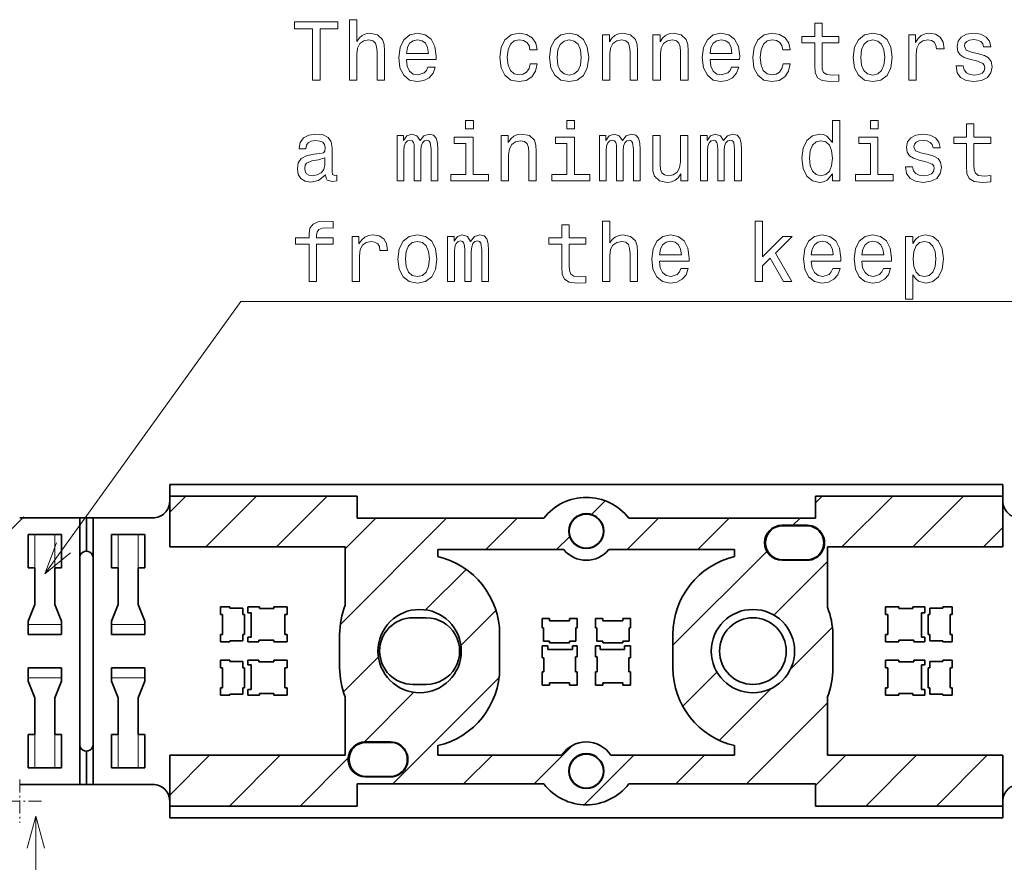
# Model space of a CAD drawing. Extents: x 0 to 420, y 0 to 297.
# Tile 21 of 25: x 275 to 334, y 159 to 210. Entities that reach past the tile are written whole.
import ezdxf

# ---------------------------------------------------------------- set-up
doc = ezdxf.new("R2010")
doc.units = 0
doc.linetypes.add('DASHDOT', pattern=[18.5, 12, -3, 0.5, -3])

msp = doc.modelspace()

# ---------------------------------------------------------------- linework, layer by layer
at = {"color": 7, "lineweight": 35}
for p, q in [((284.021057, 181.115067), (284.021057, 181.815063)), ((284.021057, 181.815063), (334.021057, 181.815063)), ((334.021057, 181.815063), (334.021057, 181.115067)), ((284.021057, 181.115067), (284.021057, 178.063416)), ((284.021057, 181.115067), (295.271057, 181.115067)), ((295.271057, 179.787994), (295.271057, 181.115067)), ((334.021057, 181.115067), (322.771057, 181.115067)), ((322.771057, 179.787994), (322.771057, 181.115067)), ((334.021057, 178.063416), (334.021057, 181.115067)), ((275.021057, 179.815063), (278.621063, 179.815063)), ((278.621063, 179.815063), (279.021057, 179.815063)), ((278.621063, 179.815063), (278.621063, 177.41507)), ((279.021057, 179.815063), (279.021057, 177.815063)), ((279.421051, 179.815063), (279.021057, 179.815063)), ((283.021057, 179.815063), (279.421051, 179.815063)), ((279.421051, 179.815063), (279.421051, 177.41507)), ((306.472565, 179.787994), (295.271057, 179.787994)), ((322.771057, 179.787994), (311.56955, 179.787994)), ((320.771057, 179.365067), (322.271057, 179.365067)), ((320.796051, 179.340057), (322.246063, 179.340057)), ((275.921051, 178.815063), (275.521057, 178.815063)), ((275.521057, 178.815063), (275.521057, 176.815063)), ((275.921051, 178.815063), (277.121063, 178.815063)), ((277.121063, 178.815063), (277.521057, 178.815063)), ((277.521057, 176.815063), (277.521057, 178.815063)), ((280.921051, 178.815063), (280.521057, 178.815063)), ((280.521057, 178.815063), (280.521057, 176.815063)), ((280.921051, 178.815063), (282.121063, 178.815063)), ((282.121063, 178.815063), (282.521057, 178.815063)), ((282.521057, 176.815063), (282.521057, 178.815063)), ((284.021057, 178.063416), (294.551117, 178.063416)), ((294.551117, 178.063416), (294.551117, 174.564331)), ((300.121063, 177.904816), (307.668335, 177.904816)), ((300.121063, 177.48732), (300.121063, 177.904816)), ((310.373779, 177.904816), (317.921051, 177.904816)), ((317.921051, 177.904816), (317.921051, 177.48732)), ((323.490997, 178.063416), (323.490997, 174.450668)), ((323.490997, 178.063416), (334.021057, 178.063416)), ((278.621063, 177.41507), (278.621063, 166.215057)), ((279.421051, 177.41507), (279.421051, 166.215057)), ((322.271057, 177.26506), (320.771057, 177.26506)), ((322.246063, 177.29007), (320.796051, 177.29007)), ((275.521057, 176.815063), (275.921051, 176.815063)), ((275.921051, 174.615067), (275.921051, 176.815063)), ((277.521057, 176.815063), (277.121063, 176.815063)), ((277.121063, 176.815063), (277.121063, 174.615067)), ((280.521057, 176.815063), (280.921051, 176.815063)), ((280.921051, 174.615067), (280.921051, 176.815063)), ((282.521057, 176.815063), (282.121063, 176.815063)), ((282.121063, 176.815063), (282.121063, 174.615067)), ((275.521057, 173.615067), (275.921051, 174.615067)), ((277.121063, 174.615067), (277.521057, 173.615067)), ((280.521057, 173.615067), (280.921051, 174.615067)), ((282.121063, 174.615067), (282.521057, 173.615067)), ((287.621063, 174.465057), (287.071045, 174.465057)), ((287.071045, 174.465057), (287.071045, 174.01506)), ((287.621063, 174.39006), (287.621063, 174.465057)), ((288.416046, 174.39006), (287.621063, 174.39006)), ((288.416046, 174.01506), (288.416046, 174.39006)), ((289.421051, 174.465057), (288.706055, 174.465057)), ((288.706055, 174.465057), (288.706055, 174.115067)), ((289.421051, 174.365067), (289.421051, 174.465057)), ((290.271057, 174.365067), (289.421051, 174.365067)), ((291.071045, 174.465057), (290.271057, 174.465057)), ((290.271057, 174.465057), (290.271057, 174.365067)), ((291.071045, 174.01506), (291.071045, 174.465057)), ((326.971069, 174.465057), (327.771057, 174.465057)), ((326.971069, 174.01506), (326.971069, 174.465057)), ((327.771057, 174.465057), (327.771057, 174.365067)), ((327.771057, 174.365067), (328.621063, 174.365067)), ((328.621063, 174.465057), (329.33606, 174.465057)), ((328.621063, 174.365067), (328.621063, 174.465057)), ((329.33606, 174.465057), (329.33606, 174.115067)), ((329.626068, 174.39006), (330.421051, 174.39006)), ((329.626068, 174.01506), (329.626068, 174.39006)), ((330.421051, 174.465057), (330.971069, 174.465057)), ((330.421051, 174.39006), (330.421051, 174.465057)), ((330.971069, 174.465057), (330.971069, 174.01506)), ((287.071045, 174.01506), (287.196045, 174.01506)), ((287.196045, 174.01506), (287.196045, 172.815063)), ((288.516052, 174.01506), (288.416046, 174.01506)), ((288.516052, 172.815063), (288.516052, 174.01506)), ((288.706055, 174.115067), (288.916046, 174.115067)), ((288.916046, 174.115067), (288.916046, 172.645065)), ((290.931061, 172.815063), (290.931061, 174.01506)), ((290.931061, 174.01506), (291.071045, 174.01506)), ((299.421051, 173.815048), (298.611603, 173.815048)), ((306.371063, 173.76506), (306.821045, 173.76506)), ((306.371063, 173.215057), (306.371063, 173.76506)), ((306.821045, 173.76506), (306.821045, 173.64006)), ((308.021057, 173.76506), (308.471069, 173.76506)), ((308.021057, 173.64006), (308.021057, 173.76506)), ((308.471069, 173.76506), (308.471069, 173.215057)), ((310.021057, 173.76506), (309.571045, 173.76506)), ((309.571045, 173.76506), (309.571045, 173.215057)), ((310.021057, 173.64006), (310.021057, 173.76506)), ((311.671051, 173.76506), (311.221069, 173.76506)), ((311.221069, 173.76506), (311.221069, 173.64006)), ((311.671051, 173.215057), (311.671051, 173.76506)), ((327.111053, 174.01506), (326.971069, 174.01506)), ((327.111053, 172.815063), (327.111053, 174.01506)), ((329.33606, 174.115067), (329.126068, 174.115067)), ((329.126068, 174.115067), (329.126068, 172.645065)), ((329.526062, 174.01506), (329.626068, 174.01506)), ((329.526062, 172.815063), (329.526062, 174.01506)), ((330.846069, 174.01506), (330.846069, 172.815063)), ((330.971069, 174.01506), (330.846069, 174.01506)), ((275.521057, 173.41507), (275.521057, 173.615067)), ((275.521057, 172.815063), (275.521057, 173.41507)), ((277.521057, 173.615067), (277.521057, 173.41507)), ((277.521057, 172.815063), (277.521057, 173.41507)), ((280.521057, 173.41507), (280.521057, 173.615067)), ((280.521057, 172.815063), (280.521057, 173.41507)), ((282.521057, 173.615067), (282.521057, 173.41507)), ((282.521057, 172.815063), (282.521057, 173.41507)), ((306.446045, 173.215057), (306.371063, 173.215057)), ((306.446045, 172.420059), (306.446045, 173.215057)), ((306.821045, 173.64006), (308.021057, 173.64006)), ((308.396057, 173.215057), (308.396057, 172.420059)), ((308.471069, 173.215057), (308.396057, 173.215057)), ((309.571045, 173.215057), (309.646057, 173.215057)), ((309.646057, 173.215057), (309.646057, 172.420059)), ((311.221069, 173.64006), (310.021057, 173.64006)), ((311.596069, 172.420059), (311.596069, 173.215057)), ((311.596069, 173.215057), (311.671051, 173.215057)), ((275.521057, 172.815063), (277.521057, 172.815063)), ((275.76297, 172.815063), (275.746063, 172.815063)), ((275.921051, 172.815063), (275.76297, 172.815063)), ((275.921051, 172.815063), (276.079132, 172.815063)), ((276.521057, 172.815063), (276.353912, 172.815063)), ((276.521057, 172.815063), (276.688232, 172.815063)), ((277.233551, 172.815063), (277.008545, 172.815063)), ((277.178894, 172.815063), (277.171051, 172.815063)), ((280.521057, 172.815063), (282.521057, 172.815063)), ((280.76297, 172.815063), (280.746063, 172.815063)), ((280.921051, 172.815063), (280.76297, 172.815063)), ((280.921051, 172.815063), (281.079132, 172.815063)), ((281.521057, 172.815063), (281.353912, 172.815063)), ((281.521057, 172.815063), (281.688232, 172.815063)), ((282.233551, 172.815063), (282.008545, 172.815063)), ((282.178894, 172.815063), (282.171051, 172.815063)), ((287.196045, 172.815063), (287.071045, 172.815063)), ((287.071045, 172.815063), (287.071045, 172.365067)), ((288.416046, 172.440063), (288.416046, 172.815063)), ((288.416046, 172.815063), (288.516052, 172.815063)), ((288.916046, 172.645065), (288.706055, 172.645065)), ((288.706055, 172.645065), (288.706055, 172.365067)), ((291.071045, 172.815063), (290.931061, 172.815063)), ((291.071045, 172.365067), (291.071045, 172.815063)), ((294.221069, 172.815063), (294.221069, 170.815063)), ((303.821045, 170.815063), (303.821045, 172.815063)), ((314.221069, 172.815063), (314.221069, 170.815063)), ((323.821045, 170.815063), (323.821045, 172.815063)), ((326.971069, 172.815063), (327.111053, 172.815063)), ((326.971069, 172.365067), (326.971069, 172.815063)), ((329.126068, 172.645065), (329.33606, 172.645065)), ((329.33606, 172.645065), (329.33606, 172.365067)), ((329.626068, 172.815063), (329.526062, 172.815063)), ((329.626068, 172.440063), (329.626068, 172.815063)), ((330.846069, 172.815063), (330.971069, 172.815063)), ((330.971069, 172.815063), (330.971069, 172.365067)), ((287.071045, 172.365067), (287.621063, 172.365067)), ((287.621063, 172.365067), (287.621063, 172.440063)), ((287.621063, 172.440063), (288.416046, 172.440063)), ((288.706055, 172.365067), (289.371063, 172.365067)), ((289.371063, 172.365067), (289.371063, 172.465057)), ((289.371063, 172.465057), (290.271057, 172.465057)), ((290.271057, 172.465057), (290.271057, 172.365067)), ((290.271057, 172.365067), (291.071045, 172.365067)), ((306.371063, 172.130066), (306.721069, 172.130066)), ((306.371063, 171.41507), (306.371063, 172.130066)), ((306.821045, 172.420059), (306.446045, 172.420059)), ((306.721069, 172.130066), (306.721069, 171.920059)), ((306.821045, 172.320068), (306.821045, 172.420059)), ((308.021057, 172.320068), (306.821045, 172.320068)), ((308.021057, 172.420059), (308.021057, 172.320068)), ((308.396057, 172.420059), (308.021057, 172.420059)), ((308.19104, 172.130066), (308.471069, 172.130066)), ((308.19104, 171.920059), (308.19104, 172.130066)), ((308.471069, 172.130066), (308.471069, 171.465057)), ((309.851074, 172.130066), (309.571045, 172.130066)), ((309.571045, 172.130066), (309.571045, 171.465057)), ((309.646057, 172.420059), (310.021057, 172.420059)), ((309.851074, 171.920059), (309.851074, 172.130066)), ((310.021057, 172.420059), (310.021057, 172.320068)), ((310.021057, 172.320068), (311.221069, 172.320068)), ((311.221069, 172.320068), (311.221069, 172.420059)), ((311.221069, 172.420059), (311.596069, 172.420059)), ((311.671051, 172.130066), (311.321045, 172.130066)), ((311.321045, 172.130066), (311.321045, 171.920059)), ((311.671051, 171.41507), (311.671051, 172.130066)), ((327.771057, 172.365067), (326.971069, 172.365067)), ((327.771057, 172.465057), (327.771057, 172.365067)), ((328.671051, 172.465057), (327.771057, 172.465057)), ((328.671051, 172.365067), (328.671051, 172.465057)), ((329.33606, 172.365067), (328.671051, 172.365067)), ((330.421051, 172.440063), (329.626068, 172.440063)), ((330.421051, 172.365067), (330.421051, 172.440063)), ((330.971069, 172.365067), (330.421051, 172.365067)), ((306.471069, 171.41507), (306.371063, 171.41507)), ((306.471069, 170.565063), (306.471069, 171.41507)), ((306.721069, 171.920059), (308.19104, 171.920059)), ((308.371063, 171.465057), (308.371063, 170.565063)), ((308.471069, 171.465057), (308.371063, 171.465057)), ((309.571045, 171.465057), (309.671051, 171.465057)), ((309.671051, 171.465057), (309.671051, 170.565063)), ((311.321045, 171.920059), (309.851074, 171.920059)), ((311.571045, 170.565063), (311.571045, 171.41507)), ((311.571045, 171.41507), (311.671051, 171.41507)), ((275.521057, 170.815063), (275.521057, 170.215057)), ((277.521057, 170.815063), (275.521057, 170.815063)), ((277.521057, 170.815063), (277.521057, 170.215057)), ((280.521057, 170.815063), (280.521057, 170.215057)), ((282.521057, 170.815063), (280.521057, 170.815063)), ((282.521057, 170.815063), (282.521057, 170.215057)), ((287.071045, 171.26506), (287.621063, 171.26506)), ((287.071045, 170.815063), (287.071045, 171.26506)), ((287.196045, 170.815063), (287.071045, 170.815063)), ((287.196045, 169.615067), (287.196045, 170.815063)), ((287.621063, 171.26506), (287.621063, 171.190063)), ((287.621063, 171.190063), (288.416046, 171.190063)), ((288.416046, 171.190063), (288.416046, 170.815063)), ((288.416046, 170.815063), (288.516052, 170.815063)), ((288.516052, 170.815063), (288.516052, 169.615067)), ((288.706055, 171.26506), (289.371063, 171.26506)), ((288.706055, 170.985062), (288.706055, 171.26506)), ((288.916046, 170.985062), (288.706055, 170.985062)), ((288.916046, 169.51506), (288.916046, 170.985062)), ((289.371063, 171.26506), (289.371063, 171.16507)), ((289.371063, 171.16507), (290.271057, 171.16507)), ((290.271057, 171.26506), (291.071045, 171.26506)), ((290.271057, 171.16507), (290.271057, 171.26506)), ((290.931061, 170.815063), (290.931061, 169.615067)), ((291.071045, 170.815063), (290.931061, 170.815063)), ((291.071045, 171.26506), (291.071045, 170.815063)), ((327.771057, 171.26506), (326.971069, 171.26506)), ((326.971069, 171.26506), (326.971069, 170.815063)), ((326.971069, 170.815063), (327.111053, 170.815063)), ((327.111053, 170.815063), (327.111053, 169.615067)), ((327.771057, 171.16507), (327.771057, 171.26506)), ((328.671051, 171.16507), (327.771057, 171.16507)), ((329.33606, 171.26506), (328.671051, 171.26506)), ((328.671051, 171.26506), (328.671051, 171.16507)), ((329.126068, 169.51506), (329.126068, 170.985062)), ((329.126068, 170.985062), (329.33606, 170.985062)), ((329.33606, 170.985062), (329.33606, 171.26506)), ((329.626068, 170.815063), (329.526062, 170.815063)), ((329.526062, 170.815063), (329.526062, 169.615067)), ((330.421051, 171.190063), (329.626068, 171.190063)), ((329.626068, 171.190063), (329.626068, 170.815063)), ((330.971069, 171.26506), (330.421051, 171.26506)), ((330.421051, 171.26506), (330.421051, 171.190063)), ((330.846069, 170.815063), (330.971069, 170.815063)), ((330.846069, 169.615067), (330.846069, 170.815063)), ((330.971069, 170.815063), (330.971069, 171.26506)), ((275.521057, 170.01506), (275.521057, 170.215057)), ((277.521057, 170.215057), (277.521057, 170.01506)), ((280.521057, 170.01506), (280.521057, 170.215057)), ((282.521057, 170.215057), (282.521057, 170.01506)), ((306.371063, 170.565063), (306.471069, 170.565063)), ((306.371063, 169.76506), (306.371063, 170.565063)), ((308.371063, 170.565063), (308.471069, 170.565063)), ((308.471069, 170.565063), (308.471069, 169.76506)), ((309.671051, 170.565063), (309.571045, 170.565063)), ((309.571045, 170.565063), (309.571045, 169.76506)), ((311.671051, 170.565063), (311.571045, 170.565063)), ((311.671051, 169.76506), (311.671051, 170.565063)), ((275.921051, 169.01506), (275.521057, 170.01506)), ((277.521057, 170.01506), (277.121063, 169.01506)), ((280.921051, 169.01506), (280.521057, 170.01506)), ((282.521057, 170.01506), (282.121063, 169.01506)), ((287.071045, 169.615067), (287.196045, 169.615067)), ((287.071045, 169.16507), (287.071045, 169.615067)), ((288.416046, 169.615067), (288.416046, 169.240067)), ((288.516052, 169.615067), (288.416046, 169.615067)), ((290.931061, 169.615067), (291.071045, 169.615067)), ((291.071045, 169.615067), (291.071045, 169.16507)), ((298.621063, 169.815048), (299.421051, 169.815048)), ((306.821045, 169.76506), (306.371063, 169.76506)), ((306.821045, 169.90506), (306.821045, 169.76506)), ((308.021057, 169.90506), (306.821045, 169.90506)), ((308.021057, 169.76506), (308.021057, 169.90506)), ((308.471069, 169.76506), (308.021057, 169.76506)), ((309.571045, 169.76506), (310.021057, 169.76506)), ((310.021057, 169.76506), (310.021057, 169.90506)), ((310.021057, 169.90506), (311.221069, 169.90506)), ((311.221069, 169.90506), (311.221069, 169.76506)), ((311.221069, 169.76506), (311.671051, 169.76506)), ((327.111053, 169.615067), (326.971069, 169.615067)), ((326.971069, 169.615067), (326.971069, 169.16507)), ((329.526062, 169.615067), (329.626068, 169.615067)), ((329.626068, 169.615067), (329.626068, 169.240067)), ((330.971069, 169.615067), (330.846069, 169.615067)), ((330.971069, 169.16507), (330.971069, 169.615067)), ((275.921051, 166.815063), (275.921051, 169.01506)), ((277.121063, 169.01506), (277.121063, 166.815063)), ((280.921051, 166.815063), (280.921051, 169.01506)), ((282.121063, 169.01506), (282.121063, 166.815063)), ((287.621063, 169.16507), (287.071045, 169.16507)), ((287.621063, 169.240067), (287.621063, 169.16507)), ((288.416046, 169.240067), (287.621063, 169.240067)), ((288.706055, 169.51506), (288.916046, 169.51506)), ((288.706055, 169.16507), (288.706055, 169.51506)), ((289.421051, 169.16507), (288.706055, 169.16507)), ((289.421051, 169.26506), (289.421051, 169.16507)), ((290.271057, 169.26506), (289.421051, 169.26506)), ((290.271057, 169.16507), (290.271057, 169.26506)), ((291.071045, 169.16507), (290.271057, 169.16507)), ((294.551117, 165.566986), (294.551117, 169.065796)), ((323.490997, 165.566376), (323.490997, 169.065796)), ((326.971069, 169.16507), (327.771057, 169.16507)), ((327.771057, 169.16507), (327.771057, 169.26506)), ((327.771057, 169.26506), (328.621063, 169.26506)), ((328.621063, 169.26506), (328.621063, 169.16507)), ((328.621063, 169.16507), (329.33606, 169.16507)), ((329.33606, 169.51506), (329.126068, 169.51506)), ((329.33606, 169.16507), (329.33606, 169.51506)), ((329.626068, 169.240067), (330.421051, 169.240067)), ((330.421051, 169.240067), (330.421051, 169.16507)), ((330.421051, 169.16507), (330.971069, 169.16507)), ((275.521057, 166.815063), (275.921051, 166.815063)), ((275.521057, 166.815063), (275.521057, 164.815063)), ((277.521057, 166.815063), (277.121063, 166.815063)), ((277.521057, 164.815063), (277.521057, 166.815063)), ((280.521057, 166.815063), (280.921051, 166.815063)), ((280.521057, 166.815063), (280.521057, 164.815063)), ((282.521057, 166.815063), (282.121063, 166.815063)), ((282.521057, 164.815063), (282.521057, 166.815063)), ((278.621063, 166.215057), (278.621063, 163.815063)), ((279.421051, 166.215057), (279.421051, 163.815063)), ((295.771057, 166.365067), (297.271057, 166.365067)), ((295.806824, 166.340057), (297.256805, 166.340057)), ((300.121063, 165.566711), (300.121063, 166.142807)), ((317.921051, 166.142807), (317.921051, 165.566711)), ((279.021057, 165.815063), (279.021057, 163.815063)), ((284.021057, 165.571014), (284.021057, 162.51506)), ((294.551117, 165.566986), (284.021057, 165.571014)), ((307.552429, 165.566711), (300.121063, 165.566711)), ((317.921051, 165.566711), (310.489685, 165.566711)), ((334.021057, 165.56163), (323.490997, 165.566376)), ((334.021057, 162.51506), (334.021057, 165.56163)), ((275.921051, 164.815063), (275.521057, 164.815063)), ((277.121063, 164.815063), (275.921051, 164.815063)), ((277.121063, 164.815063), (277.521057, 164.815063)), ((280.921051, 164.815063), (280.521057, 164.815063)), ((282.121063, 164.815063), (280.921051, 164.815063)), ((282.121063, 164.815063), (282.521057, 164.815063)), ((297.271057, 164.26506), (295.771057, 164.26506)), ((297.256805, 164.29007), (295.806824, 164.29007)), ((275.021057, 163.815063), (278.621063, 163.815063)), ((278.621063, 163.815063), (279.021057, 163.815063)), ((279.421051, 163.815063), (279.021057, 163.815063)), ((283.021057, 163.815063), (279.421051, 163.815063)), ((295.271057, 163.842133), (295.271057, 162.51506)), ((295.271057, 163.842133), (306.472565, 163.842133)), ((311.56955, 163.842133), (322.771057, 163.842133)), ((322.771057, 163.842133), (322.771057, 162.51506)), ((284.021057, 162.51506), (284.021057, 161.815063)), ((284.021057, 162.51506), (295.271057, 162.51506)), ((334.021057, 162.51506), (322.771057, 162.51506)), ((334.021057, 161.815063), (334.021057, 162.51506)), ((334.021057, 161.815063), (284.021057, 161.815063))]:
    msp.add_line(p, q, dxfattribs=at)
at = {"color": 7, "lineweight": 13}
for p, q in [((284.021057, 180.146011), (284.990112, 181.115067)), ((286.181091, 178.063416), (289.232758, 181.115067)), ((290.423737, 178.063416), (293.475403, 181.115067)), ((309.340454, 180.009552), (310.158997, 180.828125)), ((322.771057, 180.71225), (323.173889, 181.115067)), ((324.364868, 178.063416), (327.416504, 181.115067)), ((328.607513, 178.063416), (331.659149, 181.115067)), ((273.453186, 178.063416), (275.271057, 179.881302)), ((294.263916, 173.418304), (300.633606, 179.787994)), ((294.551117, 177.948166), (296.390961, 179.787994)), ((302.993042, 177.904816), (304.876251, 179.787994)), ((311.478333, 177.904816), (313.361511, 179.787994)), ((315.720978, 177.904816), (317.604156, 179.787994)), ((321.423889, 179.365067), (321.846802, 179.787994)), ((332.850159, 178.063416), (334.021057, 179.234329)), ((275.921051, 176.815063), (275.921051, 178.815063)), ((277.121063, 178.815063), (277.121063, 176.815063)), ((280.921051, 176.815063), (280.921051, 178.815063)), ((282.121063, 178.815063), (282.121063, 176.815063)), ((307.235687, 177.904816), (308.02655, 178.695679)), ((314.221069, 172.162247), (319.857971, 177.799164)), ((299.372559, 174.284317), (301.80603, 176.717789)), ((320.277222, 173.975784), (323.490967, 177.189545)), ((301.490906, 172.160019), (303.589539, 174.258636)), ((277.521057, 173.41507), (275.521057, 173.41507)), ((282.521057, 173.41507), (280.521057, 173.41507)), ((321.253326, 170.709229), (323.790466, 173.246384)), ((294.450714, 169.362473), (296.551819, 171.463593)), ((275.521057, 170.215057), (277.521057, 170.215057)), ((280.521057, 170.215057), (282.521057, 170.215057)), ((297.415649, 163.842133), (303.780975, 170.207458)), ((314.813599, 168.512161), (316.860291, 170.558853)), ((317.009705, 166.465622), (320.126862, 169.582779)), ((295.68457, 166.353683), (298.676147, 169.345245)), ((318.628845, 163.842133), (323.490997, 168.704254)), ((275.921051, 164.815063), (275.921051, 166.815063)), ((277.121063, 166.815063), (277.121063, 164.815063)), ((280.921051, 164.815063), (280.921051, 166.815063)), ((282.121063, 166.815063), (282.121063, 164.815063)), ((305.90094, 163.842133), (308.220886, 166.162064)), ((284.021057, 163.175446), (286.41571, 165.570099)), ((287.603302, 162.51506), (290.656738, 165.568481)), ((301.658295, 163.842133), (303.382874, 165.566711)), ((308.901489, 162.600037), (311.868164, 165.566711)), ((314.38623, 163.842133), (316.110809, 165.566711)), ((322.771057, 163.741684), (324.595245, 165.565887)), ((325.787079, 162.51506), (328.835968, 165.563965)), ((330.029724, 162.51506), (333.076721, 165.562057)), ((291.845947, 162.51506), (294.732452, 165.401566))]:
    msp.add_line(p, q, dxfattribs=at)
at = {"color": 7, "linetype": 'DASHDOT', "lineweight": 13, "ltscale": 0.065}
msp.add_line((275.021057, 164.115067), (275.021057, 161.51506), dxfattribs=at)
at = {"color": 7, "linetype": 'DASHDOT', "lineweight": 13, "ltscale": 0.064999}
msp.add_line((276.321045, 162.815063), (273.721069, 162.815063), dxfattribs=at)
at = {"color": 7, "lineweight": 13}
for points in [[(292.58194, 206.086044), (293.045929, 206.086044), (293.045929, 209.162415), (294.105011, 209.162415), (294.105011, 209.586044), (291.517822, 209.586044), (291.517822, 209.162415), (292.58194, 209.162415)], [(294.80603, 206.086044), (295.249817, 206.086044), (295.249817, 207.649445), (295.295197, 208.007507), (295.441467, 208.26976), (295.668396, 208.431152), (295.971008, 208.491669), (296.213074, 208.441238), (296.36438, 208.305069), (296.440033, 208.078125), (296.46524, 207.775528), (296.46524, 206.086044), (296.909027, 206.086044), (296.909027, 207.866302), (296.888855, 208.224365), (296.798096, 208.521927), (296.500549, 208.79425), (296.03656, 208.890076), (295.784393, 208.854782), (295.567535, 208.758957), (295.385986, 208.607651), (295.249817, 208.400879), (295.249817, 209.707077), (294.80603, 209.707077)], [(322.725311, 208.325241), (322.725311, 206.968613), (322.755585, 206.529846), (322.89679, 206.227249), (323.179199, 206.050735), (323.658325, 205.990219), (324.1828, 206.015442), (324.1828, 206.398727), (323.79953, 206.368469), (323.451538, 206.408813), (323.264954, 206.534897), (323.184265, 206.746704), (323.169128, 207.04425), (323.169128, 208.325241), (324.1828, 208.325241), (324.1828, 208.703476), (323.169128, 208.703476), (323.169128, 209.49527), (322.725311, 209.49527), (322.725311, 208.703476), (321.95874, 208.703476), (321.95874, 208.325241)], [(298.230377, 207.311554), (300.005585, 207.311554), (300.01062, 207.518326), (299.929932, 208.098297), (299.708038, 208.532013), (299.355011, 208.79425), (298.885986, 208.890076), (298.427063, 208.789215), (298.074036, 208.50679), (297.847076, 208.047867), (297.766388, 207.442673), (297.842041, 206.822357), (298.06897, 206.368469), (298.416962, 206.086044), (298.87085, 205.990219), (299.264221, 206.055786), (299.587006, 206.227249), (299.824036, 206.499588), (299.960205, 206.862701), (299.521423, 206.862701), (299.430664, 206.660965), (299.29953, 206.509674), (298.926331, 206.388641), (298.638855, 206.444107), (298.421997, 206.620621), (298.280792, 206.908096), (298.230377, 207.296417)], [(305.638855, 207.896561), (306.077637, 207.896561), (305.986847, 208.300018), (305.769989, 208.617752), (305.432098, 208.814438), (304.993347, 208.890076), (304.509186, 208.789215), (304.141022, 208.50679), (303.909027, 208.047867), (303.828339, 207.432587), (303.903992, 206.822357), (304.130951, 206.368469), (304.489014, 206.086044), (304.97821, 205.990219), (305.411926, 206.065872), (305.749817, 206.277679), (305.981812, 206.610535), (306.082672, 207.054337), (305.659027, 207.054337), (305.583405, 206.771927), (305.442169, 206.560104), (305.240448, 206.428986), (304.993347, 206.388641), (304.685699, 206.454193), (304.463806, 206.65593), (304.327637, 206.983734), (304.282227, 207.447723), (304.327637, 207.901611), (304.468842, 208.229416), (304.695801, 208.431152), (304.993347, 208.501755), (305.255585, 208.45636), (305.452271, 208.340363), (305.583405, 208.148727)], [(306.81897, 207.437622), (306.899689, 206.822357), (307.131653, 206.368469), (307.499817, 206.086044), (307.994049, 205.990219), (308.483246, 206.086044), (308.85141, 206.363419), (309.083405, 206.817307), (309.169128, 207.437622), (309.083405, 208.052902), (308.85141, 208.511841), (308.483246, 208.789215), (307.994049, 208.890076), (307.499817, 208.789215), (307.131653, 208.50679), (306.899689, 208.052902)], [(309.986145, 206.086044), (310.429932, 206.086044), (310.429932, 207.649445), (310.475311, 208.007507), (310.621582, 208.26976), (310.848511, 208.431152), (311.151123, 208.491669), (311.393188, 208.441238), (311.544495, 208.305069), (311.620148, 208.078125), (311.645355, 207.775528), (311.645355, 206.086044), (312.089172, 206.086044), (312.089172, 207.866302), (312.06897, 208.224365), (311.97821, 208.521927), (311.680664, 208.79425), (311.216675, 208.890076), (310.959473, 208.854782), (310.742615, 208.758957), (310.55603, 208.597565), (310.40976, 208.380707), (310.40976, 208.79425), (309.986145, 208.79425)], [(313.022156, 206.086044), (313.465973, 206.086044), (313.465973, 207.649445), (313.511353, 208.007507), (313.657593, 208.26976), (313.884552, 208.431152), (314.187134, 208.491669), (314.42923, 208.441238), (314.580505, 208.305069), (314.656158, 208.078125), (314.681366, 207.775528), (314.681366, 206.086044), (315.125183, 206.086044), (315.125183, 207.866302), (315.105011, 208.224365), (315.014221, 208.521927), (314.716675, 208.79425), (314.252716, 208.890076), (313.995483, 208.854782), (313.778625, 208.758957), (313.592041, 208.597565), (313.445801, 208.380707), (313.445801, 208.79425), (313.022156, 208.79425)], [(316.446503, 207.311554), (318.22171, 207.311554), (318.226776, 207.518326), (318.146088, 208.098297), (317.924164, 208.532013), (317.571136, 208.79425), (317.102112, 208.890076), (316.643188, 208.789215), (316.290161, 208.50679), (316.063232, 208.047867), (315.982544, 207.442673), (316.058167, 206.822357), (316.285126, 206.368469), (316.633118, 206.086044), (317.087006, 205.990219), (317.480377, 206.055786), (317.803131, 206.227249), (318.040161, 206.499588), (318.176331, 206.862701), (317.737579, 206.862701), (317.64679, 206.660965), (317.515686, 206.509674), (317.142456, 206.388641), (316.855011, 206.444107), (316.638153, 206.620621), (316.496948, 206.908096), (316.446503, 207.296417)], [(320.81897, 207.896561), (321.257751, 207.896561), (321.166962, 208.300018), (320.950104, 208.617752), (320.612213, 208.814438), (320.173462, 208.890076), (319.689301, 208.789215), (319.321136, 208.50679), (319.089172, 208.047867), (319.008453, 207.432587), (319.084106, 206.822357), (319.311066, 206.368469), (319.669128, 206.086044), (320.158325, 205.990219), (320.592041, 206.065872), (320.929932, 206.277679), (321.161926, 206.610535), (321.262787, 207.054337), (320.839172, 207.054337), (320.763519, 206.771927), (320.622284, 206.560104), (320.420563, 206.428986), (320.173462, 206.388641), (319.865814, 206.454193), (319.643921, 206.65593), (319.507751, 206.983734), (319.462341, 207.447723), (319.507751, 207.901611), (319.648956, 208.229416), (319.875916, 208.431152), (320.173462, 208.501755), (320.435699, 208.45636), (320.632385, 208.340363), (320.763519, 208.148727)], [(325.035126, 207.437622), (325.115814, 206.822357), (325.347809, 206.368469), (325.715942, 206.086044), (326.210205, 205.990219), (326.699402, 206.086044), (327.067535, 206.363419), (327.29953, 206.817307), (327.385254, 207.437622), (327.29953, 208.052902), (327.067535, 208.511841), (326.699402, 208.789215), (326.210205, 208.890076), (325.715942, 208.789215), (325.347809, 208.50679), (325.115814, 208.052902)], [(328.368683, 206.086044), (328.8125, 206.086044), (328.8125, 207.634308), (328.85788, 208.007507), (328.994049, 208.274811), (329.215942, 208.436188), (329.513489, 208.491669), (329.735413, 208.45636), (329.901825, 208.355499), (330.002686, 208.184021), (330.037994, 207.952042), (330.486847, 207.952042), (330.426331, 208.360535), (330.259888, 208.653046), (329.982513, 208.829559), (329.604279, 208.890076), (329.347076, 208.849731), (329.125183, 208.748871), (328.928497, 208.577393), (328.772156, 208.345413), (328.772156, 208.79425), (328.368683, 208.79425)], [(332.564667, 207.664581), (332.135986, 207.765442), (331.818268, 207.881439), (331.712341, 208.118469), (331.742615, 208.284897), (331.848511, 208.40593), (332.019989, 208.481583), (332.26709, 208.511841), (332.50415, 208.481583), (332.690735, 208.390793), (332.811768, 208.254639), (332.862213, 208.073074), (333.295929, 208.073074), (333.295929, 208.08316), (333.220276, 208.410965), (333.013489, 208.668182), (332.690735, 208.829559), (332.26709, 208.890076), (331.83844, 208.829559), (331.525757, 208.663132), (331.329071, 208.416016), (331.268555, 208.103333), (331.313934, 207.800735), (331.455139, 207.588928), (331.687134, 207.437622), (332.025024, 207.331726), (332.519257, 207.210678), (332.821869, 207.08461), (332.902557, 206.983734), (332.9328, 206.832443), (332.887421, 206.645844), (332.766388, 206.504639), (332.569702, 206.413849), (332.307465, 206.383591), (332.03009, 206.413849), (331.828339, 206.51976), (331.692169, 206.691238), (331.636719, 206.928268), (331.208038, 206.928268), (331.278625, 206.524811), (331.485413, 206.2323), (331.813232, 206.055786), (332.26709, 205.990219), (332.74118, 206.055786), (333.089142, 206.2323), (333.300964, 206.514725), (333.376617, 206.882874), (333.321136, 207.200592), (333.164795, 207.41745), (332.907593, 207.55867)], [(298.230377, 207.684753), (298.285828, 208.03273), (298.421997, 208.289932), (298.628784, 208.446274), (298.901123, 208.501755), (299.168396, 208.446274), (299.375183, 208.289932), (299.501251, 208.03273), (299.546661, 207.684753)], [(307.272888, 207.442673), (307.318268, 207.896561), (307.459473, 208.224365), (307.686432, 208.426102), (307.994049, 208.496704), (308.296661, 208.426102), (308.52359, 208.229416), (308.664795, 207.896561), (308.71524, 207.442673), (308.664795, 206.983734), (308.52359, 206.650879), (308.296661, 206.449158), (307.994049, 206.383591), (307.686432, 206.449158), (307.459473, 206.650879), (307.318268, 206.983734)], [(316.446503, 207.684753), (316.501984, 208.03273), (316.638153, 208.289932), (316.84491, 208.446274), (317.117249, 208.501755), (317.384552, 208.446274), (317.591309, 208.289932), (317.717407, 208.03273), (317.762787, 207.684753)], [(325.489014, 207.442673), (325.534393, 207.896561), (325.675598, 208.224365), (325.902557, 208.426102), (326.210205, 208.496704), (326.512787, 208.426102), (326.739746, 208.229416), (326.880951, 207.896561), (326.931366, 207.442673), (326.880951, 206.983734), (326.739746, 206.650879), (326.512787, 206.449158), (326.210205, 206.383591), (325.902557, 206.449158), (325.675598, 206.650879), (325.534393, 206.983734)], [(302.249817, 203.660248), (301.780792, 203.660248), (301.780792, 203.15593), (302.249817, 203.15593)], [(308.321869, 203.660248), (307.852844, 203.660248), (307.852844, 203.15593), (308.321869, 203.15593)], [(323.794495, 200.457809), (323.794495, 200.039215), (324.238281, 200.039215), (324.238281, 203.660248), (323.79953, 203.660248), (323.79953, 202.333878), (323.461639, 202.717163), (323.254852, 202.807953), (323.017822, 202.843246), (322.589142, 202.742386), (322.256287, 202.459961), (322.039429, 202.006073), (321.963806, 201.395844), (322.039429, 200.785614), (322.256287, 200.326675), (322.589142, 200.039215), (323.017822, 199.94339), (323.254852, 199.978699), (323.466675, 200.069473)], [(326.537994, 203.660248), (326.06897, 203.660248), (326.06897, 203.15593), (326.537994, 203.15593)], [(331.833374, 202.278412), (331.833374, 200.921783), (331.863647, 200.483017), (332.004852, 200.18042), (332.287292, 200.003906), (332.766388, 199.94339), (333.290894, 199.968613), (333.290894, 200.351898), (332.907593, 200.32164), (332.559601, 200.361984), (332.373016, 200.488068), (332.292328, 200.699875), (332.277191, 200.997421), (332.277191, 202.278412), (333.290894, 202.278412), (333.290894, 202.656647), (332.277191, 202.656647), (332.277191, 203.448441), (331.833374, 203.448441), (331.833374, 202.656647), (331.066833, 202.656647), (331.066833, 202.278412)], [(293.378784, 200.392242), (293.378784, 200.377106), (293.403992, 200.205643), (293.479645, 200.08461), (293.797363, 199.988785), (294.044495, 200.029129), (294.044495, 200.37207), (293.938568, 200.356934), (293.797363, 200.422501), (293.772156, 200.624237), (293.772156, 202.026245), (293.711639, 202.384323), (293.535126, 202.636475), (293.227478, 202.787781), (292.793762, 202.843246), (292.370148, 202.78273), (292.057465, 202.611267), (291.860779, 202.343964), (291.795197, 201.990952), (291.795197, 201.960678), (292.193634, 201.960678), (292.228912, 202.172501), (292.339874, 202.323792), (292.521423, 202.414581), (292.778625, 202.449875), (293.025757, 202.424667), (293.202271, 202.349014), (293.308167, 202.217896), (293.343475, 202.036331), (293.323303, 201.824524), (293.242615, 201.718613), (293.040894, 201.668182), (292.662659, 201.627838), (292.228912, 201.537048), (291.921295, 201.375671), (291.739746, 201.123505), (291.684265, 200.750305), (291.73468, 200.41745), (291.891022, 200.170334), (292.143188, 200.013992), (292.49118, 199.958527), (292.960205, 200.064438)], [(297.665527, 200.039215), (298.074036, 200.039215), (298.074036, 201.849731), (298.099243, 202.12207), (298.174896, 202.318756), (298.290894, 202.434753), (298.442169, 202.480133), (298.563232, 202.439789), (298.643921, 202.338928), (298.684265, 202.16745), (298.699402, 201.940506), (298.699402, 200.039215), (299.082672, 200.039215), (299.082672, 201.849731), (299.10788, 202.11702), (299.183533, 202.313705), (299.304565, 202.434753), (299.455872, 202.480133), (299.576904, 202.439789), (299.657593, 202.338928), (299.708038, 201.940506), (299.708038, 200.039215), (300.116547, 200.039215), (300.116547, 201.910248), (300.091309, 202.298584), (300.01062, 202.59613), (299.849243, 202.777695), (299.587006, 202.843246), (299.279358, 202.742386), (299.042328, 202.449875), (298.855713, 202.737335), (298.54306, 202.843246), (298.255585, 202.742386), (298.058899, 202.459961), (298.058899, 202.747421), (297.665527, 202.747421)], [(303.914093, 200.039215), (304.35788, 200.039215), (304.35788, 201.602615), (304.40329, 201.960678), (304.54953, 202.222931), (304.776489, 202.384323), (305.079071, 202.444839), (305.321136, 202.394409), (305.472443, 202.25824), (305.548096, 202.031296), (305.573303, 201.728699), (305.573303, 200.039215), (306.01712, 200.039215), (306.01712, 201.819473), (305.996948, 202.177551), (305.906158, 202.475098), (305.608612, 202.747421), (305.144623, 202.843246), (304.887421, 202.807953), (304.670563, 202.712128), (304.483978, 202.550735), (304.337708, 202.333878), (304.337708, 202.747421), (303.914093, 202.747421)], [(309.809631, 200.039215), (310.218109, 200.039215), (310.218109, 201.849731), (310.243347, 202.12207), (310.31897, 202.318756), (310.434967, 202.434753), (310.586273, 202.480133), (310.707306, 202.439789), (310.787994, 202.338928), (310.828339, 202.16745), (310.843475, 201.940506), (310.843475, 200.039215), (311.226776, 200.039215), (311.226776, 201.849731), (311.251984, 202.11702), (311.327637, 202.313705), (311.448669, 202.434753), (311.599976, 202.480133), (311.721008, 202.439789), (311.801697, 202.338928), (311.852112, 201.940506), (311.852112, 200.039215), (312.26062, 200.039215), (312.26062, 201.910248), (312.235413, 202.298584), (312.154724, 202.59613), (311.993347, 202.777695), (311.731079, 202.843246), (311.423462, 202.742386), (311.186432, 202.449875), (310.999817, 202.737335), (310.687134, 202.843246), (310.399689, 202.742386), (310.203003, 202.459961), (310.203003, 202.747421), (309.809631, 202.747421)], [(315.110046, 202.747421), (314.66626, 202.747421), (314.66626, 201.184021), (314.615814, 200.820923), (314.469574, 200.55867), (314.242615, 200.397278), (313.945068, 200.346848), (313.708038, 200.387192), (313.556732, 200.50824), (313.471008, 200.715012), (313.450836, 201.007507), (313.450836, 202.747421), (313.007019, 202.747421), (313.007019, 200.967163), (313.022156, 200.6091), (313.117981, 200.311554), (313.410492, 200.039215), (313.879517, 199.94339), (314.131653, 199.978699), (314.348511, 200.069473), (314.535126, 200.225815), (314.686432, 200.452759), (314.686432, 200.039215), (315.110046, 200.039215)], [(315.881653, 200.039215), (316.290161, 200.039215), (316.290161, 201.849731), (316.315369, 202.12207), (316.391022, 202.318756), (316.507019, 202.434753), (316.658325, 202.480133), (316.779358, 202.439789), (316.860046, 202.338928), (316.900391, 202.16745), (316.915527, 201.940506), (316.915527, 200.039215), (317.298798, 200.039215), (317.298798, 201.849731), (317.324036, 202.11702), (317.399689, 202.313705), (317.520721, 202.434753), (317.671997, 202.480133), (317.79306, 202.439789), (317.873749, 202.338928), (317.924164, 201.940506), (317.924164, 200.039215), (318.332672, 200.039215), (318.332672, 201.910248), (318.307465, 202.298584), (318.226776, 202.59613), (318.065369, 202.777695), (317.803131, 202.843246), (317.495483, 202.742386), (317.258453, 202.449875), (317.071869, 202.737335), (316.759186, 202.843246), (316.47171, 202.742386), (316.275024, 202.459961), (316.275024, 202.747421), (315.881653, 202.747421)], [(329.528625, 201.617752), (329.099976, 201.718613), (328.782227, 201.83461), (328.676331, 202.07164), (328.706604, 202.238068), (328.8125, 202.3591), (328.983978, 202.434753), (329.231079, 202.465012), (329.468109, 202.434753), (329.654724, 202.343964), (329.775757, 202.207809), (329.826172, 202.026245), (330.259888, 202.026245), (330.259888, 202.036331), (330.184265, 202.364136), (329.977478, 202.621353), (329.654724, 202.78273), (329.231079, 202.843246), (328.802399, 202.78273), (328.489746, 202.616302), (328.29303, 202.369186), (328.232513, 202.056503), (328.277924, 201.753906), (328.419128, 201.542099), (328.651123, 201.390793), (328.989014, 201.284897), (329.483246, 201.163849), (329.785828, 201.037781), (329.866516, 200.936905), (329.89679, 200.785614), (329.85141, 200.599014), (329.730377, 200.457809), (329.533691, 200.36702), (329.271423, 200.336761), (328.994049, 200.36702), (328.792328, 200.472931), (328.656158, 200.644409), (328.600677, 200.881439), (328.171997, 200.881439), (328.242615, 200.477982), (328.449371, 200.185471), (328.777191, 200.008957), (329.231079, 199.94339), (329.705139, 200.008957), (330.053131, 200.185471), (330.264954, 200.467896), (330.340607, 200.836044), (330.285126, 201.153763), (330.128784, 201.370621), (329.871582, 201.511841)], [(302.23468, 200.412415), (302.23468, 202.656647), (301.09491, 202.656647), (301.09491, 202.278412), (301.790894, 202.278412), (301.790894, 200.412415), (300.883118, 200.412415), (300.883118, 200.039215), (303.152557, 200.039215), (303.152557, 200.412415)], [(308.306732, 200.412415), (308.306732, 202.656647), (307.166962, 202.656647), (307.166962, 202.278412), (307.862946, 202.278412), (307.862946, 200.412415), (306.955139, 200.412415), (306.955139, 200.039215), (309.224609, 200.039215), (309.224609, 200.412415)], [(323.093475, 202.444839), (323.385986, 202.374237), (323.60788, 202.177551), (323.739014, 201.849731), (323.789429, 201.395844), (323.739014, 200.936905), (323.60788, 200.6091), (323.385986, 200.407364), (323.093475, 200.341812), (322.816101, 200.407364), (322.604279, 200.6091), (322.463074, 200.941956), (322.417694, 201.395844), (322.463074, 201.844696), (322.604279, 202.172501), (322.816101, 202.374237)], [(326.522888, 200.412415), (326.522888, 202.656647), (325.383118, 202.656647), (325.383118, 202.278412), (326.079071, 202.278412), (326.079071, 200.412415), (325.171295, 200.412415), (325.171295, 200.039215), (327.440735, 200.039215), (327.440735, 200.412415)], [(293.328339, 200.987335), (293.267822, 200.725098), (293.106445, 200.523361), (292.86438, 200.392242), (292.566833, 200.346848), (292.375183, 200.37207), (292.239014, 200.452759), (292.15329, 200.593964), (292.128052, 200.790649), (292.148224, 200.967163), (292.228912, 201.093246), (292.551697, 201.234467), (292.960205, 201.294983), (293.328339, 201.416016)], [(292.385254, 196.231583), (292.385254, 193.992386), (292.829071, 193.992386), (292.829071, 196.231583), (293.837708, 196.231583), (293.837708, 196.609818), (292.829071, 196.609818), (292.829071, 196.776245), (292.86438, 196.977982), (292.980377, 197.114151), (293.177063, 197.194839), (293.459473, 197.225098), (293.837708, 197.204926), (293.837708, 197.588211), (293.358612, 197.613419), (292.924896, 197.568039), (292.622284, 197.43187), (292.440735, 197.194839), (292.385254, 196.856934), (292.385254, 196.609818), (291.573303, 196.609818), (291.573303, 196.231583)], [(307.545197, 196.231583), (307.545197, 194.874954), (307.57547, 194.436188), (307.716675, 194.133591), (307.999084, 193.957077), (308.47821, 193.896561), (309.002686, 193.921783), (309.002686, 194.305069), (308.619415, 194.274811), (308.271423, 194.315155), (308.084839, 194.441238), (308.00415, 194.653046), (307.989014, 194.950592), (307.989014, 196.231583), (309.002686, 196.231583), (309.002686, 196.609818), (307.989014, 196.609818), (307.989014, 197.401611), (307.545197, 197.401611), (307.545197, 196.609818), (306.778625, 196.609818), (306.778625, 196.231583)], [(309.986145, 193.992386), (310.429932, 193.992386), (310.429932, 195.555786), (310.475311, 195.913849), (310.621582, 196.176102), (310.848511, 196.337494), (311.151123, 196.39801), (311.393188, 196.34758), (311.544495, 196.211411), (311.620148, 195.984467), (311.645355, 195.68187), (311.645355, 193.992386), (312.089172, 193.992386), (312.089172, 195.772644), (312.06897, 196.130707), (311.97821, 196.428268), (311.680664, 196.700592), (311.216675, 196.796417), (310.964508, 196.761124), (310.74765, 196.665298), (310.566101, 196.513992), (310.429932, 196.30722), (310.429932, 197.613419), (309.986145, 197.613419)], [(319.154724, 193.992386), (319.598511, 193.992386), (319.598511, 194.945557), (320.0625, 195.394409), (320.859314, 193.992386), (321.358612, 193.992386), (320.365082, 195.702042), (321.38382, 196.700592), (320.824036, 196.700592), (319.598511, 195.480133), (319.598511, 197.613419), (319.154724, 197.613419)], [(294.972443, 193.992386), (295.41626, 193.992386), (295.41626, 195.540649), (295.461639, 195.913849), (295.597809, 196.181152), (295.819702, 196.342529), (296.117249, 196.39801), (296.339142, 196.362701), (296.505585, 196.261841), (296.606445, 196.090363), (296.641754, 195.858383), (297.090607, 195.858383), (297.03009, 196.266876), (296.863647, 196.559387), (296.586273, 196.735901), (296.208038, 196.796417), (295.950836, 196.756073), (295.728912, 196.655212), (295.532227, 196.483734), (295.375916, 196.251755), (295.375916, 196.700592), (294.972443, 196.700592)], [(297.710907, 195.343964), (297.791595, 194.728699), (298.02359, 194.274811), (298.391754, 193.992386), (298.885986, 193.896561), (299.375183, 193.992386), (299.743347, 194.26976), (299.975311, 194.723648), (300.061066, 195.343964), (299.975311, 195.959244), (299.743347, 196.418182), (299.375183, 196.695557), (298.885986, 196.796417), (298.391754, 196.695557), (298.02359, 196.413132), (297.791595, 195.959244)], [(300.701538, 193.992386), (301.110046, 193.992386), (301.110046, 195.802902), (301.135254, 196.075241), (301.210907, 196.271927), (301.326904, 196.387924), (301.47821, 196.433304), (301.599243, 196.39296), (301.679932, 196.292099), (301.720276, 196.120621), (301.735413, 195.893677), (301.735413, 193.992386), (302.118683, 193.992386), (302.118683, 195.802902), (302.143921, 196.07019), (302.219574, 196.266876), (302.340607, 196.387924), (302.491882, 196.433304), (302.612946, 196.39296), (302.693634, 196.292099), (302.744049, 195.893677), (302.744049, 193.992386), (303.152557, 193.992386), (303.152557, 195.863419), (303.12735, 196.251755), (303.046661, 196.549301), (302.885254, 196.730865), (302.623016, 196.796417), (302.315369, 196.695557), (302.078339, 196.403046), (301.891754, 196.690506), (301.579071, 196.796417), (301.291595, 196.695557), (301.09491, 196.413132), (301.09491, 196.700592), (300.701538, 196.700592)], [(313.410492, 195.217896), (315.185699, 195.217896), (315.190735, 195.424667), (315.110046, 196.004639), (314.888153, 196.438354), (314.535126, 196.700592), (314.066101, 196.796417), (313.607178, 196.695557), (313.25415, 196.413132), (313.027191, 195.954208), (312.946503, 195.349014), (313.022156, 194.728699), (313.249084, 194.274811), (313.597076, 193.992386), (314.050964, 193.896561), (314.444336, 193.962128), (314.76712, 194.133591), (315.00415, 194.40593), (315.14032, 194.769043), (314.701538, 194.769043), (314.610779, 194.567307), (314.479645, 194.416016), (314.106445, 194.294983), (313.81897, 194.350449), (313.602112, 194.526962), (313.460907, 194.814438), (313.410492, 195.202759)], [(322.518555, 195.217896), (324.293762, 195.217896), (324.298798, 195.424667), (324.218109, 196.004639), (323.996216, 196.438354), (323.643188, 196.700592), (323.174164, 196.796417), (322.71524, 196.695557), (322.362213, 196.413132), (322.135254, 195.954208), (322.054565, 195.349014), (322.130219, 194.728699), (322.357178, 194.274811), (322.705139, 193.992386), (323.159027, 193.896561), (323.552429, 193.962128), (323.875183, 194.133591), (324.112213, 194.40593), (324.248383, 194.769043), (323.809631, 194.769043), (323.718842, 194.567307), (323.587708, 194.416016), (323.214508, 194.294983), (322.927063, 194.350449), (322.710205, 194.526962), (322.56897, 194.814438), (322.518555, 195.202759)], [(325.554565, 195.217896), (327.329773, 195.217896), (327.334839, 195.424667), (327.25415, 196.004639), (327.032227, 196.438354), (326.679199, 196.700592), (326.210205, 196.796417), (325.751251, 196.695557), (325.398224, 196.413132), (325.171295, 195.954208), (325.090607, 195.349014), (325.16626, 194.728699), (325.393188, 194.274811), (325.74118, 193.992386), (326.195068, 193.896561), (326.58844, 193.962128), (326.911194, 194.133591), (327.148224, 194.40593), (327.284393, 194.769043), (326.845642, 194.769043), (326.754852, 194.567307), (326.623749, 194.416016), (326.250549, 194.294983), (325.963074, 194.350449), (325.746216, 194.526962), (325.605011, 194.814438), (325.554565, 195.202759)], [(328.62085, 196.282013), (328.62085, 196.700592), (328.177063, 196.700592), (328.177063, 192.94339), (328.62085, 192.94339), (328.62085, 194.40593), (328.777191, 194.1689), (328.953705, 194.012558), (329.397522, 193.896561), (329.821136, 193.992386), (330.153992, 194.279846), (330.37085, 194.733734), (330.451538, 195.349014), (330.37085, 195.959244), (330.153992, 196.413132), (329.821136, 196.695557), (329.397522, 196.796417), (329.155426, 196.766159), (328.948669, 196.670334), (328.772156, 196.508957)], [(298.164795, 195.349014), (298.210205, 195.802902), (298.35141, 196.130707), (298.578339, 196.332443), (298.885986, 196.403046), (299.188568, 196.332443), (299.415527, 196.135757), (299.556732, 195.802902), (299.607178, 195.349014), (299.556732, 194.890076), (299.415527, 194.55722), (299.188568, 194.355499), (298.885986, 194.289932), (298.578339, 194.355499), (298.35141, 194.55722), (298.210205, 194.890076)], [(313.410492, 195.591095), (313.465973, 195.939072), (313.602112, 196.196274), (313.808899, 196.352615), (314.081238, 196.408096), (314.348511, 196.352615), (314.555298, 196.196274), (314.681366, 195.939072), (314.726776, 195.591095)], [(322.518555, 195.591095), (322.574036, 195.939072), (322.710205, 196.196274), (322.916962, 196.352615), (323.189301, 196.408096), (323.456604, 196.352615), (323.663361, 196.196274), (323.789429, 195.939072), (323.834839, 195.591095)], [(325.554565, 195.591095), (325.610046, 195.939072), (325.746216, 196.196274), (325.953003, 196.352615), (326.225311, 196.408096), (326.492615, 196.352615), (326.699402, 196.196274), (326.82547, 195.939072), (326.87085, 195.591095)], [(329.321869, 194.294983), (329.024323, 194.360535), (328.807465, 194.562271), (328.671295, 194.890076), (328.625885, 195.349014), (328.671295, 195.802902), (328.807465, 196.130707), (329.024323, 196.327393), (329.321869, 196.39801), (329.594208, 196.327393), (329.811066, 196.125671), (329.947235, 195.797867), (329.99765, 195.349014), (329.947235, 194.895126), (329.811066, 194.562271), (329.594208, 194.360535)]]:
    msp.add_lwpolyline(points, close=True, dxfattribs=at)
for points in [[(276.523987, 176.452148), (288.295929, 192.802185), (373.268555, 192.802185)], [(277.232697, 178.322372), (276.523987, 176.452148), (278.072876, 177.717468)], [(275.992004, 161.912766), (275.992004, 135.768234), (218.343582, 135.768234)], [(276.509644, 159.980911), (275.992004, 161.912766), (275.474365, 159.980911)]]:
    msp.add_lwpolyline(points, dxfattribs=at)
at = {"color": 7, "lineweight": 35}
for centre, radius in [((309.021057, 179.01506), 1.05), ((309.026428, 179.01506), 1.025), ((299.021088, 171.815063), 2.5), ((319.021027, 171.815063), 2.5), ((319.021057, 171.815063), 2), ((309.021057, 164.615067), 1.05), ((309.026428, 164.615067), 1.025)]:
    msp.add_circle(centre, radius, dxfattribs=at)
for centre, radius, start, end in [((283.021057, 180.815063), 1, 269.999997, 360), ((309.021057, 177.815125), 3.222894, 37.744554, 142.255451), ((335.021057, 180.815063), 1, 179.999995, 269.999997), ((320.771057, 178.315063), 1.05, 90.000003, 269.999997), ((320.796051, 178.315063), 1.025, 90.000003, 269.999997), ((322.246063, 178.315063), 1.025, 269.999997, 90.000003), ((322.271057, 178.315063), 1.05, 269.999997, 90.000003), ((309.021057, 179.01506), 1.75, 219.377811, 320.62219), ((279.021057, 177.41507), 0.4, 0, 180.000005), ((299.021088, 172.815079), 4.799971, 359.99973, 76.752256), ((319.021027, 172.815079), 4.799971, 103.247749, 180.000268), ((299.021027, 172.815079), 4.799971, 158.627674, 180.000268), ((319.022522, 172.697754), 4.799971, 1.400344, 21.419232), ((298.621063, 171.815063), 2.000011, 90.270724, 269.999997), ((299.421051, 171.815063), 1.999989, 269.999997, 90.000003), ((299.021027, 170.815048), 4.799971, 179.999732, 201.372326), ((299.021088, 170.815048), 4.799971, 283.247744, 0.00027), ((319.021027, 170.815048), 4.799971, 179.999732, 256.752251), ((319.021088, 170.815048), 4.799971, 338.62767, 0.00027), ((279.021057, 166.215057), 0.4, 179.999995, 360), ((295.771057, 165.315063), 1.05, 90.000003, 269.999997), ((295.806824, 165.315063), 1.025, 90.000003, 269.999997), ((297.256805, 165.315063), 1.025, 269.999997, 90.000003), ((297.271057, 165.315063), 1.05, 269.999997, 90.000003), ((309.021057, 164.615067), 1.75, 32.942573, 147.057429), ((283.021057, 162.815063), 1, 0, 90.000003), ((309.021057, 165.815002), 3.222894, 217.744549, 322.255446), ((335.021057, 162.815063), 1, 90.000003, 180.000005)]:
    msp.add_arc(centre, radius, start, end, dxfattribs=at)

doc.saveas('drawing.dxf')
